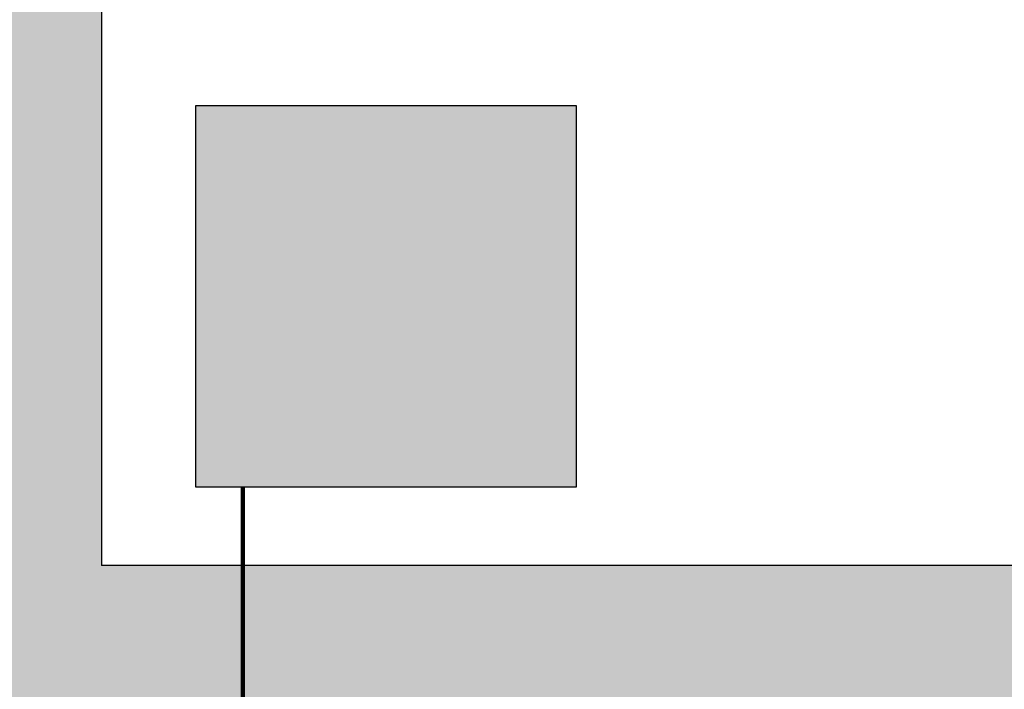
# Model space of a CAD drawing. Header units: metres. Extents: x -10.5 to 26.1, y -9 to 19.2.
# Tile 19 of 22: x 4.5 to 8.1, y 5.3 to 7.7. Entities that reach past the tile are written whole.
import ezdxf

# ---------------------------------------------------------------- set-up
doc = ezdxf.new("R2010")
doc.units = ezdxf.units.M
for name, pattern in [('AUSGEZOGEN', [0]), ('LINIE_2', [0.36, 0.2, -0.16]), ('LINIE_9', [0.0003, 0, -0.0003])]:
    doc.linetypes.add(name, pattern=pattern)
for name, color, linetype, lineweight in [('XR$1$STANDARD', 7, 'Continuous', 25), ('XR$2$STANDARD', 7, 'Continuous', 25), ('XR$3$STANDARD', 7, 'Continuous', 25)]:
    doc.layers.add(name, color=color, linetype=linetype, lineweight=lineweight)

msp = doc.modelspace()

# ---------------------------------------------------------------- hatches: boundary and pattern name
at = {"layer": 'XR$2$STANDARD', "linetype": 'LINIE_2', "lineweight": 25}
for points in [[(4.8165, 5.1986), (4.8165, 5.7086), (4.8165, 12.1586), (5.4865, 12.1586), (5.4865, 12.9286), (4.8165, 12.9286), (4.8165, 13.2286), (3.2515, 13.2286), (3.2515, 11.7286), (4.3065, 11.7286), (4.3065, 5.0736), (4.8165, 5.0736)], [(12.0365, 5.1986), (12.0365, 5.7086), (4.8165, 5.7086), (4.8165, 5.1986)]]:
    msp.add_hatch(color=0, dxfattribs=at).paths.add_polyline_path(points)
at = {"layer": 'XR$3$STANDARD', "linetype": 'AUSGEZOGEN', "lineweight": 25}
h = msp.add_hatch(color=7, dxfattribs=at)
h.paths.add_polyline_path([(6.5612, 7.3978), (5.1612, 7.3978), (5.1612, 5.9978), (6.5612, 5.9978)])
h.paths.add_polyline_path([(6.5012, 6.0578), (5.2212, 6.0578), (5.2212, 7.3378), (6.5012, 7.3378)], flags=16)
h = msp.add_hatch(color=1, dxfattribs=at)
h.paths.add_polyline_path([(5.2212, 7.3378), (5.2212, 6.0578), (6.5012, 6.0578), (6.5012, 7.3378)])
h.paths.add_polyline_path([(6.0658, 6.1485), (5.6568, 6.1485), (5.6566, 6.8606), (5.6578, 6.8751), (5.6588, 6.8824), (5.6615, 6.8967), (5.6633, 6.9038), (5.6664, 6.9143), (5.5884, 6.9594), (5.62, 7.0141), (5.6951, 6.9708), (5.6993, 6.9765), (5.7038, 6.982), (5.7108, 6.99), (5.7183, 6.9976), (5.7288, 7.0072), (5.7371, 7.0139), (5.7487, 7.0221), (5.7577, 7.0277), (5.767, 7.0328), (5.7832, 7.0403), (5.7965, 7.0453), (5.8135, 7.0501), (5.8275, 7.053), (5.8345, 7.054), (5.8415, 7.0548), (5.8415, 7.0707), (5.8265, 7.0708), (5.8176, 7.0709), (5.8104, 7.0711), (5.8042, 7.0713), (5.7986, 7.0716), (5.7935, 7.0719), (5.7888, 7.0723), (5.7844, 7.0727), (5.7804, 7.0731), (5.7766, 7.0736), (5.773, 7.0741), (5.7697, 7.0746), (5.7665, 7.0752), (5.7635, 7.0757), (5.7607, 7.0764), (5.758, 7.077), (5.7554, 7.0777), (5.753, 7.0784), (5.7507, 7.0791), (5.7485, 7.0798), (5.7464, 7.0806), (5.7444, 7.0813), (5.7425, 7.0821), (5.7406, 7.0829), (5.7389, 7.0838), (5.7372, 7.0846), (5.7356, 7.0855), (5.7341, 7.0864), (5.7326, 7.0872), (5.7312, 7.0882), (5.7298, 7.0891), (5.7285, 7.09), (5.7273, 7.091), (5.7261, 7.092), (5.725, 7.0929), (5.7238, 7.094), (5.7228, 7.095), (5.7218, 7.096), (5.7208, 7.0971), (5.7198, 7.0982), (5.7189, 7.0993), (5.718, 7.1004), (5.7172, 7.1016), (5.7164, 7.1028), (5.7156, 7.104), (5.7149, 7.1053), (5.7141, 7.1065), (5.7134, 7.1079), (5.7128, 7.1092), (5.7121, 7.1107), (5.7115, 7.1122), (5.7109, 7.1137), (5.7103, 7.1154), (5.7097, 7.117), (5.7092, 7.1188), (5.7087, 7.1206), (5.7083, 7.1225), (5.7078, 7.1244), (5.7075, 7.1264), (5.7071, 7.1284), (5.7068, 7.1305), (5.7066, 7.1327), (5.7063, 7.1349), (5.7062, 7.1371), (5.7061, 7.1394), (5.706, 7.1417), (5.706, 7.1441), (5.706, 7.1465), (5.7061, 7.1489), (5.7063, 7.1514), (5.7065, 7.1538), (5.7068, 7.1563), (5.7071, 7.1587), (5.7075, 7.1612), (5.7079, 7.1636), (5.7084, 7.1661), (5.7089, 7.1685), (5.7095, 7.1708), (5.7101, 7.1732), (5.7108, 7.1755), (5.7115, 7.1777), (5.7123, 7.1799), (5.7131, 7.1821), (5.7139, 7.1842), (5.7148, 7.1862), (5.7157, 7.1882), (5.7166, 7.1901), (5.7175, 7.192), (5.7185, 7.1938), (5.7195, 7.1955), (5.7205, 7.1972), (5.7216, 7.1989), (5.7227, 7.2006), (5.7239, 7.2022), (5.7251, 7.2039), (5.7264, 7.2054), (5.7277, 7.207), (5.729, 7.2085), (5.7304, 7.21), (5.7318, 7.2115), (5.7333, 7.213), (5.7348, 7.2144), (5.7364, 7.2158), (5.738, 7.2172), (5.7397, 7.2186), (5.7414, 7.2199), (5.7432, 7.2212), (5.745, 7.2225), (5.7469, 7.2238), (5.7489, 7.2251), (5.7509, 7.2263), (5.753, 7.2275), (5.7552, 7.2287), (5.7574, 7.2299), (5.7597, 7.231), (5.7621, 7.2321), (5.7646, 7.2332), (5.7671, 7.2342), (5.7697, 7.2352), (5.7724, 7.2362), (5.7752, 7.2372), (5.7781, 7.2381), (5.781, 7.239), (5.7841, 7.2399), (5.7872, 7.2407), (5.7904, 7.2415), (5.7938, 7.2422), (5.7972, 7.2429), (5.8008, 7.2436), (5.8044, 7.2442), (5.8082, 7.2447), (5.812, 7.2453), (5.816, 7.2457), (5.8201, 7.2461), (5.8243, 7.2465), (5.8286, 7.2468), (5.833, 7.247), (5.8376, 7.2472), (5.8422, 7.2473), (5.847, 7.2473), (5.8519, 7.2473), (5.8569, 7.2472), (5.862, 7.2471), (5.8671, 7.2468), (5.8721, 7.2465), (5.877, 7.2462), (5.8818, 7.2457), (5.8866, 7.2452), (5.8913, 7.2447), (5.896, 7.2441), (5.9005, 7.2434), (5.905, 7.2427), (5.9095, 7.2419), (5.9138, 7.2411), (5.9182, 7.2402), (5.9224, 7.2392), (5.9266, 7.2382), (5.9307, 7.2371), (5.9348, 7.236), (5.9388, 7.2349), (5.9428, 7.2336), (5.9467, 7.2324), (5.9506, 7.231), (5.9544, 7.2297), (5.9582, 7.2282), (5.9619, 7.2268), (5.9656, 7.2252), (5.9692, 7.2236), (5.9728, 7.222), (5.9764, 7.2203), (5.9799, 7.2186), (5.9833, 7.2168), (5.9868, 7.215), (5.9901, 7.2131), (5.9935, 7.2111), (5.9968, 7.2091), (6.0001, 7.2071), (6.0033, 7.205), (6.0065, 7.2028), (6.0097, 7.2006), (6.0129, 7.1983), (6.0161, 7.1959), (6.0193, 7.1934), (6.0225, 7.1908), (6.0257, 7.1882), (6.0289, 7.1855), (6.0321, 7.1826), (6.0353, 7.1797), (6.0385, 7.1768), (6.0417, 7.1737), (6.0449, 7.1705), (6.0481, 7.1673), (6.0513, 7.1639), (6.0544, 7.1605), (6.0576, 7.1569), (6.0607, 7.1533), (6.0639, 7.1496), (6.067, 7.1458), (6.0701, 7.1419), (6.0732, 7.1379), (6.0763, 7.1338), (6.0793, 7.1297), (6.0824, 7.1254), (6.0854, 7.121), (6.0884, 7.1166), (6.0913, 7.1121), (6.0943, 7.1074), (6.0972, 7.1028), (6.1, 7.098), (6.1028, 7.0932), (6.1055, 7.0884), (6.1082, 7.0836), (6.1108, 7.0787), (6.1134, 7.0737), (6.1159, 7.0687), (6.1183, 7.0637), (6.1207, 7.0587), (6.123, 7.0536), (6.1252, 7.0485), (6.1274, 7.0433), (6.1295, 7.0381), (6.1316, 7.0329), (6.1336, 7.0276), (6.1355, 7.0223), (6.1373, 7.017), (6.1391, 7.0116), (6.1409, 7.0062), (6.1425, 7.0008), (6.1442, 6.9954), (6.1457, 6.9899), (6.1472, 6.9844), (6.1486, 6.9789), (6.1499, 6.9734), (6.1511, 6.9678), (6.1523, 6.9622), (6.1535, 6.9566), (6.1545, 6.951), (6.1555, 6.9454), (6.1564, 6.9397), (6.1573, 6.934), (6.1581, 6.9284), (6.1588, 6.9227), (6.1594, 6.9169), (6.16, 6.9111), (6.1605, 6.9053), (6.1609, 6.8994), (6.1613, 6.8935), (6.1616, 6.8875), (6.1618, 6.8814), (6.162, 6.8753), (6.162, 6.8692), (6.1621, 6.863), (6.162, 6.8567), (6.1619, 6.8504), (6.1617, 6.844), (6.1614, 6.8376), (6.161, 6.8311), (6.1606, 6.8246), (6.1601, 6.818), (6.1595, 6.8113), (6.1588, 6.8046), (6.158, 6.7979), (6.1572, 6.7911), (6.1563, 6.7842), (6.1553, 6.7772), (6.1542, 6.7702), (6.153, 6.7632), (6.1517, 6.7561), (6.1504, 6.7489), (6.1489, 6.7417), (6.1474, 6.7344), (6.1458, 6.727), (6.1441, 6.7197), (6.1423, 6.7123), (6.1405, 6.7049), (6.1385, 6.6975), (6.1365, 6.6901), (6.1344, 6.6828), (6.1323, 6.6754), (6.13, 6.6681), (6.1277, 6.6607), (6.1253, 6.6534), (6.1228, 6.6461), (6.1203, 6.6387), (6.1176, 6.6314), (6.1149, 6.6241), (6.1121, 6.6168), (6.1092, 6.6095), (6.1063, 6.6022), (6.1033, 6.595), (6.1002, 6.5877), (6.097, 6.5804), (6.0937, 6.5732), (6.0903, 6.5659), (6.0869, 6.5586), (6.0833, 6.5512), (6.0796, 6.5438), (6.0758, 6.5363), (6.0719, 6.5288), (6.0679, 6.5213), (6.0658, 6.5175)], flags=16)
at = {"layer": 'XR$3$STANDARD', "linetype": 'LINIE_9', "lineweight": 25}
h = msp.add_hatch(color=7, dxfattribs=at)
h.paths.add_polyline_path([(5.8415, 7.0548), (5.838, 7.0544), (5.8345, 7.054), (5.831, 7.0535), (5.8275, 7.053), (5.824, 7.0523), (5.8205, 7.0517), (5.817, 7.0509), (5.8135, 7.0501), (5.8101, 7.0493), (5.8067, 7.0484), (5.8032, 7.0474), (5.7998, 7.0464), (5.7965, 7.0453), (5.7931, 7.0441), (5.7898, 7.0429), (5.7864, 7.0416), (5.7832, 7.0403), (5.7799, 7.0389), (5.7766, 7.0375), (5.7734, 7.036), (5.7702, 7.0344), (5.767, 7.0328), (5.7639, 7.0312), (5.7608, 7.0295), (5.7577, 7.0277), (5.7547, 7.0259), (5.7516, 7.024), (5.7487, 7.0221), (5.7457, 7.0201), (5.7428, 7.0181), (5.7399, 7.016), (5.7371, 7.0139), (5.7343, 7.0117), (5.7315, 7.0095), (5.7288, 7.0072), (5.7261, 7.0049), (5.7234, 7.0025), (5.7208, 7.0001), (5.7183, 6.9976), (5.7157, 6.9951), (5.7133, 6.9926), (5.7108, 6.99), (5.7084, 6.9874), (5.7061, 6.9847), (5.7038, 6.982), (5.7015, 6.9793), (5.6993, 6.9765), (5.6972, 6.9736), (5.6951, 6.9708), (5.62, 7.0141), (5.5884, 6.9594), (5.6664, 6.9143), (5.6653, 6.9108), (5.6643, 6.9073), (5.6633, 6.9038), (5.6624, 6.9003), (5.6615, 6.8967), (5.6607, 6.8932), (5.66, 6.8896), (5.6594, 6.886), (5.6588, 6.8824), (5.6582, 6.8788), (5.6578, 6.8751), (5.6574, 6.8715), (5.657, 6.8679), (5.6568, 6.8642), (5.6566, 6.8606), (5.6564, 6.8569), (5.6564, 6.8533), (5.6563, 6.8496), (5.6564, 6.846), (5.6565, 6.8423), (5.6567, 6.8387), (5.6568, 6.1485), (6.0658, 6.1485), (6.0658, 6.5175), (6.0679, 6.5213), (6.0719, 6.5288), (6.0758, 6.5363), (6.0796, 6.5438), (6.0833, 6.5512), (6.0869, 6.5586), (6.0903, 6.5659), (6.0937, 6.5732), (6.097, 6.5804), (6.1002, 6.5877), (6.1033, 6.595), (6.1063, 6.6022), (6.1092, 6.6095), (6.1121, 6.6168), (6.1149, 6.6241), (6.1176, 6.6314), (6.1203, 6.6387), (6.1228, 6.6461), (6.1253, 6.6534), (6.1277, 6.6607), (6.13, 6.6681), (6.1323, 6.6754), (6.1344, 6.6828), (6.1365, 6.6901), (6.1385, 6.6975), (6.1405, 6.7049), (6.1423, 6.7123), (6.1441, 6.7197), (6.1458, 6.727), (6.1474, 6.7344), (6.1489, 6.7417), (6.1504, 6.7489), (6.1517, 6.7561), (6.153, 6.7632), (6.1542, 6.7702), (6.1553, 6.7772), (6.1563, 6.7842), (6.1572, 6.7911), (6.158, 6.7979), (6.1588, 6.8046), (6.1595, 6.8113), (6.1601, 6.818), (6.1606, 6.8246), (6.161, 6.8311), (6.1614, 6.8376), (6.1617, 6.844), (6.1619, 6.8504), (6.162, 6.8567), (6.1621, 6.863), (6.162, 6.8692), (6.162, 6.8753), (6.1618, 6.8814), (6.1616, 6.8875), (6.1613, 6.8935), (6.1609, 6.8994), (6.1605, 6.9053), (6.16, 6.9111), (6.1594, 6.9169), (6.1588, 6.9227), (6.1581, 6.9284), (6.1573, 6.934), (6.1564, 6.9397), (6.1555, 6.9454), (6.1545, 6.951), (6.1535, 6.9566), (6.1523, 6.9622), (6.1511, 6.9678), (6.1499, 6.9734), (6.1486, 6.9789), (6.1472, 6.9844), (6.1457, 6.9899), (6.1442, 6.9954), (6.1425, 7.0008), (6.1409, 7.0062), (6.1391, 7.0116), (6.1373, 7.017), (6.1355, 7.0223), (6.1336, 7.0276), (6.1316, 7.0329), (6.1295, 7.0381), (6.1274, 7.0433), (6.1252, 7.0485), (6.123, 7.0536), (6.1207, 7.0587), (6.1183, 7.0637), (6.1159, 7.0687), (6.1134, 7.0737), (6.1108, 7.0787), (6.1082, 7.0836), (6.1055, 7.0884), (6.1028, 7.0932), (6.1, 7.098), (6.0972, 7.1028), (6.0943, 7.1074), (6.0913, 7.1121), (6.0884, 7.1166), (6.0854, 7.121), (6.0824, 7.1254), (6.0793, 7.1297), (6.0763, 7.1338), (6.0732, 7.1379), (6.0701, 7.1419), (6.067, 7.1458), (6.0639, 7.1496), (6.0607, 7.1533), (6.0576, 7.1569), (6.0544, 7.1605), (6.0513, 7.1639), (6.0481, 7.1673), (6.0449, 7.1705), (6.0417, 7.1737), (6.0385, 7.1768), (6.0353, 7.1797), (6.0321, 7.1826), (6.0289, 7.1855), (6.0257, 7.1882), (6.0225, 7.1908), (6.0193, 7.1934), (6.0161, 7.1959), (6.0129, 7.1983), (6.0097, 7.2006), (6.0065, 7.2028), (6.0033, 7.205), (6.0001, 7.2071), (5.9968, 7.2091), (5.9935, 7.2111), (5.9901, 7.2131), (5.9868, 7.215), (5.9833, 7.2168), (5.9799, 7.2186), (5.9764, 7.2203), (5.9728, 7.222), (5.9692, 7.2236), (5.9656, 7.2252), (5.9619, 7.2268), (5.9582, 7.2282), (5.9544, 7.2297), (5.9506, 7.231), (5.9467, 7.2324), (5.9428, 7.2336), (5.9388, 7.2349), (5.9348, 7.236), (5.9307, 7.2371), (5.9266, 7.2382), (5.9224, 7.2392), (5.9182, 7.2402), (5.9138, 7.2411), (5.9095, 7.2419), (5.905, 7.2427), (5.9005, 7.2434), (5.896, 7.2441), (5.8913, 7.2447), (5.8866, 7.2452), (5.8818, 7.2457), (5.877, 7.2462), (5.8721, 7.2465), (5.8671, 7.2468), (5.862, 7.2471), (5.8569, 7.2472), (5.8519, 7.2473), (5.847, 7.2473), (5.8422, 7.2473), (5.8376, 7.2472), (5.833, 7.247), (5.8286, 7.2468), (5.8243, 7.2465), (5.8201, 7.2461), (5.816, 7.2457), (5.812, 7.2453), (5.8082, 7.2447), (5.8044, 7.2442), (5.8008, 7.2436), (5.7972, 7.2429), (5.7938, 7.2422), (5.7904, 7.2415), (5.7872, 7.2407), (5.7841, 7.2399), (5.781, 7.239), (5.7781, 7.2381), (5.7752, 7.2372), (5.7724, 7.2362), (5.7697, 7.2352), (5.7671, 7.2342), (5.7646, 7.2332), (5.7621, 7.2321), (5.7597, 7.231), (5.7574, 7.2299), (5.7552, 7.2287), (5.753, 7.2275), (5.7509, 7.2263), (5.7489, 7.2251), (5.7469, 7.2238), (5.745, 7.2225), (5.7432, 7.2212), (5.7414, 7.2199), (5.7397, 7.2186), (5.738, 7.2172), (5.7364, 7.2158), (5.7348, 7.2144), (5.7333, 7.213), (5.7318, 7.2115), (5.7304, 7.21), (5.729, 7.2085), (5.7277, 7.207), (5.7264, 7.2054), (5.7251, 7.2039), (5.7239, 7.2022), (5.7227, 7.2006), (5.7216, 7.1989), (5.7205, 7.1972), (5.7195, 7.1955), (5.7185, 7.1938), (5.7175, 7.192), (5.7166, 7.1901), (5.7157, 7.1882), (5.7148, 7.1862), (5.7139, 7.1842), (5.7131, 7.1821), (5.7123, 7.1799), (5.7115, 7.1777), (5.7108, 7.1755), (5.7101, 7.1732), (5.7095, 7.1708), (5.7089, 7.1685), (5.7084, 7.1661), (5.7079, 7.1636), (5.7075, 7.1612), (5.7071, 7.1587), (5.7068, 7.1563), (5.7065, 7.1538), (5.7063, 7.1514), (5.7061, 7.1489), (5.706, 7.1465), (5.706, 7.1441), (5.706, 7.1417), (5.7061, 7.1394), (5.7062, 7.1371), (5.7063, 7.1349), (5.7066, 7.1327), (5.7068, 7.1305), (5.7071, 7.1284), (5.7075, 7.1264), (5.7078, 7.1244), (5.7083, 7.1225), (5.7087, 7.1206), (5.7092, 7.1188), (5.7097, 7.117), (5.7103, 7.1154), (5.7109, 7.1137), (5.7115, 7.1122), (5.7121, 7.1107), (5.7128, 7.1092), (5.7134, 7.1079), (5.7141, 7.1065), (5.7149, 7.1053), (5.7156, 7.104), (5.7164, 7.1028), (5.7172, 7.1016), (5.718, 7.1004), (5.7189, 7.0993), (5.7198, 7.0982), (5.7208, 7.0971), (5.7218, 7.096), (5.7228, 7.095), (5.7238, 7.094), (5.725, 7.0929), (5.7261, 7.092), (5.7273, 7.091), (5.7285, 7.09), (5.7298, 7.0891), (5.7312, 7.0882), (5.7326, 7.0872), (5.7341, 7.0864), (5.7356, 7.0855), (5.7372, 7.0846), (5.7389, 7.0838), (5.7406, 7.0829), (5.7425, 7.0821), (5.7444, 7.0813), (5.7464, 7.0806), (5.7485, 7.0798), (5.7507, 7.0791), (5.753, 7.0784), (5.7554, 7.0777), (5.758, 7.077), (5.7607, 7.0764), (5.7635, 7.0757), (5.7665, 7.0752), (5.7697, 7.0746), (5.773, 7.0741), (5.7766, 7.0736), (5.7804, 7.0731), (5.7844, 7.0727), (5.7888, 7.0723), (5.7935, 7.0719), (5.7986, 7.0716), (5.8042, 7.0713), (5.8104, 7.0711), (5.8176, 7.0709), (5.8265, 7.0708), (5.8415, 7.0707)])
h.paths.add_polyline_path([(6.0205, 6.2534), (5.7026, 6.2534), (5.7026, 6.2776), (6.0205, 6.2776)], flags=16)
h.paths.add_polyline_path([(6.0187, 6.4981), (6.0168, 6.495), (6.0149, 6.4919), (6.013, 6.4887), (6.011, 6.4856), (6.0091, 6.4824), (6.0071, 6.4792), (6.0051, 6.4761), (6.0031, 6.4729), (6.0011, 6.4697), (5.9991, 6.4666), (5.997, 6.4634), (5.9949, 6.4602), (5.9928, 6.457), (5.9907, 6.4539), (5.9886, 6.4507), (5.9865, 6.4475), (5.9843, 6.4443), (5.9821, 6.4411), (5.9798, 6.4378), (5.9775, 6.4345), (5.9752, 6.4311), (5.9728, 6.4276), (5.9703, 6.4242), (5.9678, 6.4206), (5.9652, 6.417), (5.9625, 6.4133), (5.9598, 6.4095), (5.9569, 6.4056), (5.954, 6.4016), (5.9509, 6.3975), (5.9478, 6.3932), (5.9444, 6.3887), (5.9409, 6.3841), (5.9372, 6.3791), (5.9333, 6.3739), (5.9289, 6.3682), (5.9241, 6.3618), (5.9184, 6.3544), (5.9105, 6.344), (5.9094, 6.3426), (5.9318, 6.3203), (5.9403, 6.3313), (5.9455, 6.3381), (5.9499, 6.3438), (5.9537, 6.3488), (5.9573, 6.3534), (5.9606, 6.3578), (5.9637, 6.3619), (5.9666, 6.3658), (5.9694, 6.3695), (5.9721, 6.3731), (5.9747, 6.3767), (5.9773, 6.3801), (5.9797, 6.3834), (5.9821, 6.3866), (5.9844, 6.3898), (5.9867, 6.393), (5.9889, 6.3961), (5.9912, 6.3993), (5.9934, 6.4024), (5.9956, 6.4055), (5.9978, 6.4086), (6, 6.4117), (6.0021, 6.4148), (6.0043, 6.4179), (6.0064, 6.421), (6.0085, 6.4241), (6.0105, 6.4271), (6.0126, 6.4301), (6.0146, 6.4332), (6.0166, 6.4362), (6.0186, 6.4392), (6.0205, 6.4421), (6.0205, 6.3092), (5.7026, 6.3092), (5.7026, 6.8664), (5.7029, 6.8691), (5.7033, 6.8719), (5.7037, 6.8747), (5.7041, 6.8774), (5.7046, 6.8802), (5.7051, 6.8829), (5.7057, 6.8856), (5.7064, 6.8883), (5.707, 6.891), (5.7078, 6.8937), (5.7085, 6.8964), (5.7094, 6.8991), (5.7102, 6.9017), (5.7111, 6.9044), (5.7121, 6.907), (5.7131, 6.9096), (5.7141, 6.9122), (5.7152, 6.9147), (5.7164, 6.9173), (5.7176, 6.9198), (5.7188, 6.9223), (5.7201, 6.9248), (5.7214, 6.9272), (5.7227, 6.9297), (5.7241, 6.9321), (5.7256, 6.9345), (5.7271, 6.9368), (5.7286, 6.9392), (5.7301, 6.9415), (5.7318, 6.9437), (5.7334, 6.946), (5.7351, 6.9482), (5.7368, 6.9504), (5.7386, 6.9526), (5.7404, 6.9547), (5.7422, 6.9568), (5.7441, 6.9589), (5.746, 6.9609), (5.7479, 6.9629), (5.7499, 6.9649), (5.7519, 6.9668), (5.7539, 6.9687), (5.756, 6.9705), (5.7581, 6.9724), (5.7603, 6.9742), (5.7624, 6.9759), (5.7646, 6.9776), (5.7669, 6.9793), (5.7691, 6.9809), (5.7714, 6.9825), (5.7737, 6.9841), (5.7761, 6.9856), (5.7785, 6.987), (5.7809, 6.9885), (5.7833, 6.9898), (5.7857, 6.9912), (5.7882, 6.9925), (5.7907, 6.9937), (5.7932, 6.995), (5.7957, 6.9961), (5.7983, 6.9972), (5.8008, 6.9983), (5.8034, 6.9994), (5.806, 7.0003), (5.8086, 7.0013), (5.8113, 7.0022), (5.8139, 7.003), (5.8166, 7.0038), (5.8193, 7.0046), (5.822, 7.0053), (5.8247, 7.006), (5.8274, 7.0066), (5.8301, 7.0072), (5.8329, 7.0077), (5.8356, 7.0081), (5.8384, 7.0086), (5.8411, 7.0089), (5.8439, 7.0093), (5.8467, 7.0095), (5.8495, 7.0098), (5.8522, 7.01), (5.855, 7.0101), (5.8578, 7.0102), (5.8606, 7.0102), (5.8634, 7.0102), (5.8662, 7.0101), (5.869, 7.01), (5.8717, 7.0099), (5.8745, 7.0097), (5.8773, 7.0094), (5.8801, 7.0091), (5.8828, 7.0087), (5.8856, 7.0083), (5.8883, 7.0079), (5.8911, 7.0074), (5.8938, 7.0068), (5.8965, 7.0062), (5.8993, 7.0056), (5.902, 7.0049), (5.9046, 7.0042), (5.9073, 7.0034), (5.91, 7.0026), (5.9126, 7.0017), (5.9153, 7.0008), (5.9179, 6.9998), (5.9205, 6.9988), (5.923, 6.9977), (5.9256, 6.9966), (5.9281, 6.9955), (5.9307, 6.9943), (5.9332, 6.993), (5.9356, 6.9918), (5.9381, 6.9904), (5.9405, 6.9891), (5.9429, 6.9877), (5.9453, 6.9862), (5.9477, 6.9847), (5.95, 6.9832), (5.9523, 6.9816), (5.9546, 6.98), (5.9568, 6.9783), (5.959, 6.9767), (5.9612, 6.9749), (5.9634, 6.9732), (5.9655, 6.9713), (5.9676, 6.9695), (5.9696, 6.9676), (5.9717, 6.9657), (5.9737, 6.9638), (5.9756, 6.9618), (5.9775, 6.9598), (5.9794, 6.9577), (5.9813, 6.9556), (5.9831, 6.9535), (5.9849, 6.9514), (5.9866, 6.9492), (5.9883, 6.947), (5.99, 6.9447), (5.9916, 6.9425), (5.9932, 6.9402), (5.9947, 6.9378), (5.9962, 6.9355), (5.9977, 6.9331), (5.9991, 6.9307), (6.0005, 6.9283), (6.0018, 6.9259), (6.0031, 6.9234), (6.0043, 6.9209), (6.0055, 6.9184), (6.0067, 6.9158), (6.0078, 6.9133), (6.0089, 6.9107), (6.0099, 6.9081), (6.0109, 6.9055), (6.0118, 6.9029), (6.0127, 6.9002), (6.0135, 6.8976), (6.0143, 6.8949), (6.0151, 6.8922), (6.0158, 6.8895), (6.0164, 6.8868), (6.017, 6.8841), (6.0176, 6.8814), (6.0181, 6.8786), (6.0186, 6.8759), (6.019, 6.8731), (6.0193, 6.8704), (6.0197, 6.8676), (6.0199, 6.8648), (6.0201, 6.862), (6.0203, 6.8592), (6.0204, 6.8565), (6.0205, 6.8537), (6.0205, 6.8509), (6.0205, 6.5013)], flags=16)
h.paths.add_polyline_path([(5.8415, 7.1207), (5.8415, 7.102), (5.8292, 7.102), (5.8217, 7.1021), (5.8155, 7.1022), (5.8101, 7.1024), (5.8052, 7.1026), (5.8006, 7.1028), (5.7962, 7.1031), (5.7922, 7.1034), (5.7883, 7.1038), (5.7845, 7.1042), (5.7809, 7.1046), (5.7777, 7.1051), (5.7749, 7.1055), (5.7723, 7.106), (5.7699, 7.1064), (5.7677, 7.1069), (5.7657, 7.1074), (5.7637, 7.1079), (5.7619, 7.1084), (5.7601, 7.109), (5.7584, 7.1096), (5.7568, 7.1101), (5.7554, 7.1107), (5.7542, 7.1112), (5.753, 7.1117), (5.752, 7.1123), (5.751, 7.1128), (5.7501, 7.1133), (5.7492, 7.1138), (5.7484, 7.1144), (5.7476, 7.1149), (5.7469, 7.1155), (5.7463, 7.116), (5.7457, 7.1165), (5.7452, 7.117), (5.7447, 7.1175), (5.7442, 7.1179), (5.7438, 7.1184), (5.7434, 7.1189), (5.743, 7.1194), (5.7426, 7.12), (5.7423, 7.1205), (5.7419, 7.1212), (5.7415, 7.1218), (5.7412, 7.1226), (5.7408, 7.1234), (5.7404, 7.1242), (5.7401, 7.1252), (5.7397, 7.1261), (5.7394, 7.1271), (5.7391, 7.1282), (5.7388, 7.1293), (5.7386, 7.1306), (5.7383, 7.1318), (5.7381, 7.1332), (5.7379, 7.1348), (5.7377, 7.1364), (5.7376, 7.1381), (5.7374, 7.1398), (5.7374, 7.1415), (5.7374, 7.1432), (5.7374, 7.145), (5.7374, 7.1468), (5.7376, 7.1486), (5.7377, 7.1505), (5.7379, 7.1524), (5.7381, 7.1543), (5.7384, 7.1561), (5.7387, 7.158), (5.7391, 7.1598), (5.7395, 7.1615), (5.7399, 7.1633), (5.7404, 7.165), (5.7409, 7.1667), (5.7415, 7.1684), (5.742, 7.17), (5.7426, 7.1716), (5.7432, 7.1731), (5.7439, 7.1745), (5.7445, 7.1759), (5.7452, 7.1772), (5.7459, 7.1785), (5.7466, 7.1797), (5.7473, 7.1809), (5.748, 7.182), (5.7488, 7.1831), (5.7495, 7.1842), (5.7504, 7.1852), (5.7512, 7.1863), (5.7522, 7.1874), (5.7531, 7.1884), (5.7541, 7.1895), (5.7551, 7.1905), (5.7562, 7.1915), (5.7573, 7.1925), (5.7584, 7.1934), (5.7596, 7.1944), (5.7609, 7.1953), (5.7622, 7.1963), (5.7636, 7.1972), (5.765, 7.1982), (5.7665, 7.1991), (5.7681, 7.2), (5.7697, 7.2009), (5.7714, 7.2018), (5.7732, 7.2027), (5.775, 7.2035), (5.7769, 7.2043), (5.7789, 7.2052), (5.7809, 7.206), (5.7831, 7.2067), (5.7853, 7.2075), (5.7876, 7.2083), (5.7901, 7.209), (5.7926, 7.2097), (5.7952, 7.2104), (5.7979, 7.211), (5.8007, 7.2116), (5.8036, 7.2122), (5.8065, 7.2127), (5.8096, 7.2132), (5.8128, 7.2137), (5.8161, 7.2142), (5.8195, 7.2146), (5.8231, 7.2149), (5.8268, 7.2152), (5.8306, 7.2155), (5.8344, 7.2157), (5.8383, 7.2159), (5.8422, 7.216), (5.8463, 7.216), (5.8504, 7.216), (5.8546, 7.2159), (5.859, 7.2158), (5.8634, 7.2156), (5.8679, 7.2154), (5.8723, 7.2151), (5.8767, 7.2147), (5.881, 7.2143), (5.8851, 7.2138), (5.8892, 7.2133), (5.8933, 7.2128), (5.8972, 7.2122), (5.9011, 7.2115), (5.9049, 7.2108), (5.9087, 7.2101), (5.9123, 7.2093), (5.916, 7.2085), (5.9196, 7.2076), (5.9231, 7.2067), (5.9266, 7.2057), (5.9301, 7.2047), (5.9335, 7.2037), (5.9369, 7.2026), (5.9402, 7.2015), (5.9434, 7.2003), (5.9467, 7.1991), (5.9498, 7.1978), (5.953, 7.1965), (5.9561, 7.1952), (5.9592, 7.1938), (5.9622, 7.1923), (5.9652, 7.1909), (5.9681, 7.1894), (5.971, 7.1878), (5.9739, 7.1862), (5.9767, 7.1846), (5.9795, 7.183), (5.9822, 7.1812), (5.985, 7.1795), (5.9878, 7.1776), (5.9905, 7.1757), (5.9933, 7.1737), (5.9961, 7.1717), (5.9988, 7.1696), (6.0016, 7.1674), (6.0043, 7.1652), (6.0071, 7.1629), (6.0098, 7.1605), (6.0126, 7.1581), (6.0153, 7.1556), (6.018, 7.153), (6.0208, 7.1503), (6.0235, 7.1475), (6.0263, 7.1447), (6.029, 7.1418), (6.0318, 7.1388), (6.0345, 7.1357), (6.0373, 7.1325), (6.04, 7.1292), (6.0428, 7.1259), (6.0455, 7.1225), (6.0482, 7.119), (6.0509, 7.1154), (6.0536, 7.1118), (6.0562, 7.108), (6.0589, 7.1042), (6.0615, 7.1003), (6.0642, 7.0964), (6.0668, 7.0923), (6.0693, 7.0882), (6.0719, 7.084), (6.0743, 7.0798), (6.0768, 7.0756), (6.0792, 7.0713), (6.0815, 7.067), (6.0838, 7.0627), (6.086, 7.0583), (6.0882, 7.0539), (6.0903, 7.0495), (6.0924, 7.045), (6.0944, 7.0405), (6.0964, 7.036), (6.0983, 7.0315), (6.1002, 7.0269), (6.102, 7.0223), (6.1038, 7.0176), (6.1055, 7.0129), (6.1072, 7.0082), (6.1088, 7.0035), (6.1104, 6.9987), (6.1119, 6.994), (6.1133, 6.9892), (6.1147, 6.9843), (6.116, 6.9795), (6.1173, 6.9746), (6.1185, 6.9698), (6.1197, 6.9649), (6.1208, 6.96), (6.1218, 6.955), (6.1228, 6.9501), (6.1237, 6.9452), (6.1246, 6.9402), (6.1254, 6.9352), (6.1261, 6.9302), (6.1268, 6.9252), (6.1275, 6.9201), (6.1281, 6.915), (6.1286, 6.9098), (6.1291, 6.9046), (6.1295, 6.8994), (6.1298, 6.8941), (6.1301, 6.8889), (6.1304, 6.8835), (6.1305, 6.8782), (6.1306, 6.8728), (6.1307, 6.8673), (6.1307, 6.8618), (6.1306, 6.8562), (6.1305, 6.8506), (6.1303, 6.845), (6.1301, 6.8393), (6.1297, 6.8335), (6.1294, 6.8277), (6.1289, 6.8218), (6.1284, 6.8158), (6.1278, 6.8099), (6.1271, 6.8038), (6.1264, 6.7978), (6.1256, 6.7917), (6.1248, 6.7855), (6.1239, 6.7793), (6.1229, 6.773), (6.1218, 6.7667), (6.1206, 6.7604), (6.1194, 6.7539), (6.1181, 6.7475), (6.1168, 6.7409), (6.1153, 6.7344), (6.1138, 6.7278), (6.1122, 6.7212), (6.1106, 6.7146), (6.1088, 6.7079), (6.107, 6.7012), (6.1052, 6.6945), (6.1032, 6.6878), (6.1012, 6.6811), (6.0991, 6.6744), (6.097, 6.6678), (6.0948, 6.6612), (6.0926, 6.6547), (6.0904, 6.6482), (6.088, 6.6418), (6.0857, 6.6354), (6.0832, 6.629), (6.0807, 6.6226), (6.0781, 6.6162), (6.0755, 6.6097), (6.0727, 6.6033), (6.0698, 6.5966), (6.0668, 6.5898), (6.0658, 6.5877), (6.0656, 6.8653), (6.0653, 6.8689), (6.065, 6.8724), (6.0645, 6.876), (6.0641, 6.8795), (6.0635, 6.8831), (6.0629, 6.8866), (6.0623, 6.8901), (6.0616, 6.8937), (6.0608, 6.8972), (6.06, 6.9006), (6.0591, 6.9041), (6.0581, 6.9076), (6.0571, 6.911), (6.056, 6.9144), (6.0548, 6.9178), (6.0536, 6.9212), (6.0524, 6.9246), (6.0511, 6.9279), (6.0497, 6.9312), (6.0483, 6.9345), (6.0468, 6.9377), (6.0452, 6.941), (6.0436, 6.9442), (6.042, 6.9474), (6.0402, 6.9505), (6.0385, 6.9536), (6.0366, 6.9567), (6.0348, 6.9598), (6.0328, 6.9628), (6.0309, 6.9658), (6.0288, 6.9687), (6.0267, 6.9716), (6.0246, 6.9745), (6.0224, 6.9773), (6.0202, 6.9801), (6.0179, 6.9829), (6.0155, 6.9856), (6.0132, 6.9883), (6.0107, 6.9909), (6.0083, 6.9935), (6.0057, 6.9961), (6.0032, 6.9986), (6.0006, 7.0011), (5.9979, 7.0035), (5.9952, 7.0058), (5.9925, 7.0082), (5.9897, 7.0104), (5.9869, 7.0127), (5.9841, 7.0148), (5.9812, 7.017), (5.9783, 7.019), (5.9753, 7.0211), (5.9723, 7.023), (5.9693, 7.0249), (5.9662, 7.0268), (5.9631, 7.0286), (5.96, 7.0304), (5.9568, 7.0321), (5.9537, 7.0337), (5.9505, 7.0353), (5.9472, 7.0368), (5.9439, 7.0383), (5.9407, 7.0397), (5.9373, 7.0411), (5.934, 7.0424), (5.9306, 7.0436), (5.9273, 7.0448), (5.9238, 7.046), (5.9204, 7.047), (5.917, 7.048), (5.9135, 7.049), (5.9101, 7.0499), (5.9066, 7.0507), (5.9031, 7.0514), (5.8995, 7.0521), (5.896, 7.0528), (5.8925, 7.0534), (5.8889, 7.0539), (5.8854, 7.0543), (5.8854, 7.118), (5.9422, 7.118), (5.9422, 7.1629), (5.789, 7.1629), (5.789, 7.1207)], flags=16)
for color, points in [(1, [(5.8415, 7.102), (5.8415, 7.1207), (5.789, 7.1207), (5.789, 7.1629), (5.9422, 7.1629), (5.9422, 7.118), (5.8854, 7.118), (5.8854, 7.0543), (5.8889, 7.0539), (5.8925, 7.0534), (5.896, 7.0528), (5.8995, 7.0521), (5.9031, 7.0514), (5.9066, 7.0507), (5.9101, 7.0499), (5.9135, 7.049), (5.917, 7.048), (5.9204, 7.047), (5.9238, 7.046), (5.9273, 7.0448), (5.9306, 7.0436), (5.934, 7.0424), (5.9373, 7.0411), (5.9407, 7.0397), (5.9439, 7.0383), (5.9472, 7.0368), (5.9505, 7.0353), (5.9537, 7.0337), (5.9568, 7.0321), (5.96, 7.0304), (5.9631, 7.0286), (5.9662, 7.0268), (5.9693, 7.0249), (5.9723, 7.023), (5.9753, 7.0211), (5.9783, 7.019), (5.9812, 7.017), (5.9841, 7.0148), (5.9869, 7.0127), (5.9897, 7.0104), (5.9925, 7.0082), (5.9952, 7.0058), (5.9979, 7.0035), (6.0006, 7.0011), (6.0032, 6.9986), (6.0057, 6.9961), (6.0083, 6.9935), (6.0107, 6.9909), (6.0132, 6.9883), (6.0155, 6.9856), (6.0179, 6.9829), (6.0202, 6.9801), (6.0224, 6.9773), (6.0246, 6.9745), (6.0267, 6.9716), (6.0288, 6.9687), (6.0309, 6.9658), (6.0328, 6.9628), (6.0348, 6.9598), (6.0366, 6.9567), (6.0385, 6.9536), (6.0402, 6.9505), (6.042, 6.9474), (6.0436, 6.9442), (6.0452, 6.941), (6.0468, 6.9377), (6.0483, 6.9345), (6.0497, 6.9312), (6.0511, 6.9279), (6.0524, 6.9246), (6.0536, 6.9212), (6.0548, 6.9178), (6.056, 6.9144), (6.0571, 6.911), (6.0581, 6.9076), (6.0591, 6.9041), (6.06, 6.9006), (6.0608, 6.8972), (6.0616, 6.8937), (6.0623, 6.8901), (6.0629, 6.8866), (6.0635, 6.8831), (6.0641, 6.8795), (6.0645, 6.876), (6.065, 6.8724), (6.0653, 6.8689), (6.0656, 6.8653), (6.0658, 6.8617), (6.0658, 6.5877), (6.0668, 6.5898), (6.0698, 6.5966), (6.0727, 6.6033), (6.0755, 6.6097), (6.0781, 6.6162), (6.0807, 6.6226), (6.0832, 6.629), (6.0857, 6.6354), (6.088, 6.6418), (6.0904, 6.6482), (6.0926, 6.6547), (6.0948, 6.6612), (6.097, 6.6678), (6.0991, 6.6744), (6.1012, 6.6811), (6.1032, 6.6878), (6.1052, 6.6945), (6.107, 6.7012), (6.1088, 6.7079), (6.1106, 6.7146), (6.1122, 6.7212), (6.1138, 6.7278), (6.1153, 6.7344), (6.1168, 6.7409), (6.1181, 6.7475), (6.1194, 6.7539), (6.1206, 6.7604), (6.1218, 6.7667), (6.1229, 6.773), (6.1239, 6.7793), (6.1248, 6.7855), (6.1256, 6.7917), (6.1264, 6.7978), (6.1271, 6.8038), (6.1278, 6.8099), (6.1284, 6.8158), (6.1289, 6.8218), (6.1294, 6.8277), (6.1297, 6.8335), (6.1301, 6.8393), (6.1303, 6.845), (6.1305, 6.8506), (6.1306, 6.8562), (6.1307, 6.8618), (6.1307, 6.8673), (6.1306, 6.8728), (6.1305, 6.8782), (6.1304, 6.8835), (6.1301, 6.8889), (6.1298, 6.8941), (6.1295, 6.8994), (6.1291, 6.9046), (6.1286, 6.9098), (6.1281, 6.915), (6.1275, 6.9201), (6.1268, 6.9252), (6.1261, 6.9302), (6.1254, 6.9352), (6.1246, 6.9402), (6.1237, 6.9452), (6.1228, 6.9501), (6.1218, 6.955), (6.1208, 6.96), (6.1197, 6.9649), (6.1185, 6.9698), (6.1173, 6.9746), (6.116, 6.9795), (6.1147, 6.9843), (6.1133, 6.9892), (6.1119, 6.994), (6.1104, 6.9987), (6.1088, 7.0035), (6.1072, 7.0082), (6.1055, 7.0129), (6.1038, 7.0176), (6.102, 7.0223), (6.1002, 7.0269), (6.0983, 7.0315), (6.0964, 7.036), (6.0944, 7.0405), (6.0924, 7.045), (6.0903, 7.0495), (6.0882, 7.0539), (6.086, 7.0583), (6.0838, 7.0627), (6.0815, 7.067), (6.0792, 7.0713), (6.0768, 7.0756), (6.0743, 7.0798), (6.0719, 7.084), (6.0693, 7.0882), (6.0668, 7.0923), (6.0642, 7.0964), (6.0615, 7.1003), (6.0589, 7.1042), (6.0562, 7.108), (6.0536, 7.1118), (6.0509, 7.1154), (6.0482, 7.119), (6.0455, 7.1225), (6.0428, 7.1259), (6.04, 7.1292), (6.0373, 7.1325), (6.0345, 7.1357), (6.0318, 7.1388), (6.029, 7.1418), (6.0263, 7.1447), (6.0235, 7.1475), (6.0208, 7.1503), (6.018, 7.153), (6.0153, 7.1556), (6.0126, 7.1581), (6.0098, 7.1605), (6.0071, 7.1629), (6.0043, 7.1652), (6.0016, 7.1674), (5.9988, 7.1696), (5.9961, 7.1717), (5.9933, 7.1737), (5.9905, 7.1757), (5.9878, 7.1776), (5.985, 7.1795), (5.9822, 7.1812), (5.9795, 7.183), (5.9767, 7.1846), (5.9739, 7.1862), (5.971, 7.1878), (5.9681, 7.1894), (5.9652, 7.1909), (5.9622, 7.1923), (5.9592, 7.1938), (5.9561, 7.1952), (5.953, 7.1965), (5.9498, 7.1978), (5.9467, 7.1991), (5.9434, 7.2003), (5.9402, 7.2015), (5.9369, 7.2026), (5.9335, 7.2037), (5.9301, 7.2047), (5.9266, 7.2057), (5.9231, 7.2067), (5.9196, 7.2076), (5.916, 7.2085), (5.9123, 7.2093), (5.9087, 7.2101), (5.9049, 7.2108), (5.9011, 7.2115), (5.8972, 7.2122), (5.8933, 7.2128), (5.8892, 7.2133), (5.8851, 7.2138), (5.881, 7.2143), (5.8767, 7.2147), (5.8723, 7.2151), (5.8679, 7.2154), (5.8634, 7.2156), (5.859, 7.2158), (5.8546, 7.2159), (5.8504, 7.216), (5.8463, 7.216), (5.8422, 7.216), (5.8383, 7.2159), (5.8344, 7.2157), (5.8306, 7.2155), (5.8268, 7.2152), (5.8231, 7.2149), (5.8195, 7.2146), (5.8161, 7.2142), (5.8128, 7.2137), (5.8096, 7.2132), (5.8065, 7.2127), (5.8036, 7.2122), (5.8007, 7.2116), (5.7979, 7.211), (5.7952, 7.2104), (5.7926, 7.2097), (5.7901, 7.209), (5.7876, 7.2083), (5.7853, 7.2075), (5.7831, 7.2067), (5.7809, 7.206), (5.7789, 7.2052), (5.7769, 7.2043), (5.775, 7.2035), (5.7732, 7.2027), (5.7714, 7.2018), (5.7697, 7.2009), (5.7681, 7.2), (5.7665, 7.1991), (5.765, 7.1982), (5.7636, 7.1972), (5.7622, 7.1963), (5.7609, 7.1953), (5.7596, 7.1944), (5.7584, 7.1934), (5.7573, 7.1925), (5.7562, 7.1915), (5.7551, 7.1905), (5.7541, 7.1895), (5.7531, 7.1884), (5.7522, 7.1874), (5.7512, 7.1863), (5.7504, 7.1852), (5.7495, 7.1842), (5.7488, 7.1831), (5.748, 7.182), (5.7473, 7.1809), (5.7466, 7.1797), (5.7459, 7.1785), (5.7452, 7.1772), (5.7445, 7.1759), (5.7439, 7.1745), (5.7432, 7.1731), (5.7426, 7.1716), (5.742, 7.17), (5.7415, 7.1684), (5.7409, 7.1667), (5.7404, 7.165), (5.7399, 7.1633), (5.7395, 7.1615), (5.7391, 7.1598), (5.7387, 7.158), (5.7384, 7.1561), (5.7381, 7.1543), (5.7379, 7.1524), (5.7377, 7.1505), (5.7376, 7.1486), (5.7374, 7.1468), (5.7374, 7.145), (5.7374, 7.1432), (5.7374, 7.1415), (5.7374, 7.1398), (5.7376, 7.1381), (5.7377, 7.1364), (5.7379, 7.1348), (5.7381, 7.1332), (5.7383, 7.1318), (5.7386, 7.1306), (5.7388, 7.1293), (5.7391, 7.1282), (5.7394, 7.1271), (5.7397, 7.1261), (5.7401, 7.1252), (5.7404, 7.1242), (5.7408, 7.1234), (5.7412, 7.1226), (5.7415, 7.1218), (5.7419, 7.1212), (5.7423, 7.1205), (5.7426, 7.12), (5.743, 7.1194), (5.7434, 7.1189), (5.7438, 7.1184), (5.7442, 7.1179), (5.7447, 7.1175), (5.7452, 7.117), (5.7457, 7.1165), (5.7463, 7.116), (5.7469, 7.1155), (5.7476, 7.1149), (5.7484, 7.1144), (5.7492, 7.1138), (5.7501, 7.1133), (5.751, 7.1128), (5.752, 7.1123), (5.753, 7.1117), (5.7542, 7.1112), (5.7554, 7.1107), (5.7568, 7.1101), (5.7584, 7.1096), (5.7601, 7.109), (5.7619, 7.1084), (5.7637, 7.1079), (5.7657, 7.1074), (5.7677, 7.1069), (5.7699, 7.1064), (5.7723, 7.106), (5.7749, 7.1055), (5.7777, 7.1051), (5.7809, 7.1046), (5.7845, 7.1042), (5.7883, 7.1038), (5.7922, 7.1034), (5.7962, 7.1031), (5.8006, 7.1028), (5.8052, 7.1026), (5.8101, 7.1024), (5.8155, 7.1022), (5.8217, 7.1021), (5.8292, 7.102)]), (7, [(5.7547, 6.3649), (5.7547, 6.8497), (5.7249, 6.8497), (5.7249, 6.3649)]), (7, [(5.8104, 6.4819), (5.8104, 6.8497), (5.7807, 6.8497), (5.7807, 6.4819)]), (1, [(5.7026, 6.2534), (6.0205, 6.2534), (6.0205, 6.2776), (5.7026, 6.2776)])]:
    msp.add_hatch(color=color, dxfattribs=at).paths.add_polyline_path(points)
h = msp.add_hatch(color=1, dxfattribs=at)
h.paths.add_polyline_path([(6.0205, 6.8509), (6.0205, 6.8537), (6.0204, 6.8565), (6.0203, 6.8592), (6.0201, 6.862), (6.0199, 6.8648), (6.0197, 6.8676), (6.0193, 6.8704), (6.019, 6.8731), (6.0186, 6.8759), (6.0181, 6.8786), (6.0176, 6.8814), (6.017, 6.8841), (6.0164, 6.8868), (6.0158, 6.8895), (6.0151, 6.8922), (6.0143, 6.8949), (6.0135, 6.8976), (6.0127, 6.9002), (6.0118, 6.9029), (6.0109, 6.9055), (6.0099, 6.9081), (6.0089, 6.9107), (6.0078, 6.9133), (6.0067, 6.9158), (6.0055, 6.9184), (6.0043, 6.9209), (6.0031, 6.9234), (6.0018, 6.9259), (6.0005, 6.9283), (5.9991, 6.9307), (5.9977, 6.9331), (5.9962, 6.9355), (5.9947, 6.9378), (5.9932, 6.9402), (5.9916, 6.9425), (5.99, 6.9447), (5.9883, 6.947), (5.9866, 6.9492), (5.9849, 6.9514), (5.9831, 6.9535), (5.9813, 6.9556), (5.9794, 6.9577), (5.9775, 6.9598), (5.9756, 6.9618), (5.9737, 6.9638), (5.9717, 6.9657), (5.9696, 6.9676), (5.9676, 6.9695), (5.9655, 6.9713), (5.9634, 6.9732), (5.9612, 6.9749), (5.959, 6.9767), (5.9568, 6.9783), (5.9546, 6.98), (5.9523, 6.9816), (5.95, 6.9832), (5.9477, 6.9847), (5.9453, 6.9862), (5.9429, 6.9877), (5.9405, 6.9891), (5.9381, 6.9904), (5.9356, 6.9918), (5.9332, 6.993), (5.9307, 6.9943), (5.9281, 6.9955), (5.9256, 6.9966), (5.923, 6.9977), (5.9205, 6.9988), (5.9179, 6.9998), (5.9153, 7.0008), (5.9126, 7.0017), (5.91, 7.0026), (5.9073, 7.0034), (5.9046, 7.0042), (5.902, 7.0049), (5.8993, 7.0056), (5.8965, 7.0062), (5.8938, 7.0068), (5.8911, 7.0074), (5.8883, 7.0079), (5.8856, 7.0083), (5.8828, 7.0087), (5.8801, 7.0091), (5.8773, 7.0094), (5.8745, 7.0097), (5.8717, 7.0099), (5.869, 7.01), (5.8662, 7.0101), (5.8634, 7.0102), (5.8606, 7.0102), (5.8578, 7.0102), (5.855, 7.0101), (5.8522, 7.01), (5.8495, 7.0098), (5.8467, 7.0095), (5.8439, 7.0093), (5.8411, 7.0089), (5.8384, 7.0086), (5.8356, 7.0081), (5.8329, 7.0077), (5.8301, 7.0072), (5.8274, 7.0066), (5.8247, 7.006), (5.822, 7.0053), (5.8193, 7.0046), (5.8166, 7.0038), (5.8139, 7.003), (5.8113, 7.0022), (5.8086, 7.0013), (5.806, 7.0003), (5.8034, 6.9994), (5.8008, 6.9983), (5.7983, 6.9972), (5.7957, 6.9961), (5.7932, 6.995), (5.7907, 6.9937), (5.7882, 6.9925), (5.7857, 6.9912), (5.7833, 6.9898), (5.7809, 6.9885), (5.7785, 6.987), (5.7761, 6.9856), (5.7737, 6.9841), (5.7714, 6.9825), (5.7691, 6.9809), (5.7669, 6.9793), (5.7646, 6.9776), (5.7624, 6.9759), (5.7603, 6.9742), (5.7581, 6.9724), (5.756, 6.9705), (5.7539, 6.9687), (5.7519, 6.9668), (5.7499, 6.9649), (5.7479, 6.9629), (5.746, 6.9609), (5.7441, 6.9589), (5.7422, 6.9568), (5.7404, 6.9547), (5.7386, 6.9526), (5.7368, 6.9504), (5.7351, 6.9482), (5.7334, 6.946), (5.7318, 6.9437), (5.7301, 6.9415), (5.7286, 6.9392), (5.7271, 6.9368), (5.7256, 6.9345), (5.7241, 6.9321), (5.7227, 6.9297), (5.7214, 6.9272), (5.7201, 6.9248), (5.7188, 6.9223), (5.7176, 6.9198), (5.7164, 6.9173), (5.7152, 6.9147), (5.7141, 6.9122), (5.7131, 6.9096), (5.7121, 6.907), (5.7111, 6.9044), (5.7102, 6.9017), (5.7094, 6.8991), (5.7085, 6.8964), (5.7078, 6.8937), (5.707, 6.891), (5.7064, 6.8883), (5.7057, 6.8856), (5.7051, 6.8829), (5.7046, 6.8802), (5.7041, 6.8774), (5.7037, 6.8747), (5.7033, 6.8719), (5.7029, 6.8691), (5.7026, 6.8664), (5.7026, 6.3092), (6.0205, 6.3092), (6.0205, 6.4421), (6.0186, 6.4392), (6.0166, 6.4362), (6.0146, 6.4332), (6.0126, 6.4301), (6.0105, 6.4271), (6.0085, 6.4241), (6.0064, 6.421), (6.0043, 6.4179), (6.0021, 6.4148), (6, 6.4117), (5.9978, 6.4086), (5.9956, 6.4055), (5.9934, 6.4024), (5.9912, 6.3993), (5.9889, 6.3961), (5.9867, 6.393), (5.9844, 6.3898), (5.9821, 6.3866), (5.9797, 6.3834), (5.9773, 6.3801), (5.9747, 6.3767), (5.9721, 6.3731), (5.9694, 6.3695), (5.9666, 6.3658), (5.9637, 6.3619), (5.9606, 6.3578), (5.9573, 6.3534), (5.9537, 6.3488), (5.9499, 6.3438), (5.9455, 6.3381), (5.9403, 6.3313), (5.9318, 6.3203), (5.9094, 6.3426), (5.9105, 6.344), (5.9184, 6.3544), (5.9241, 6.3618), (5.9289, 6.3682), (5.9333, 6.3739), (5.9372, 6.3791), (5.9409, 6.3841), (5.9444, 6.3887), (5.9478, 6.3932), (5.9509, 6.3975), (5.954, 6.4016), (5.9569, 6.4056), (5.9598, 6.4095), (5.9625, 6.4133), (5.9652, 6.417), (5.9678, 6.4206), (5.9703, 6.4242), (5.9728, 6.4276), (5.9752, 6.4311), (5.9775, 6.4345), (5.9798, 6.4378), (5.9821, 6.4411), (5.9843, 6.4443), (5.9865, 6.4475), (5.9886, 6.4507), (5.9907, 6.4539), (5.9928, 6.457), (5.9949, 6.4602), (5.997, 6.4634), (5.9991, 6.4666), (6.0011, 6.4697), (6.0031, 6.4729), (6.0051, 6.4761), (6.0071, 6.4792), (6.0091, 6.4824), (6.011, 6.4856), (6.013, 6.4887), (6.0149, 6.4919), (6.0168, 6.495), (6.0187, 6.4981), (6.0205, 6.5013)])
h.paths.add_polyline_path([(5.7547, 6.3649), (5.7249, 6.3649), (5.7249, 6.8497), (5.7547, 6.8497)], flags=16)
h.paths.add_polyline_path([(5.7807, 6.8497), (5.8104, 6.8497), (5.8104, 6.4819), (5.7807, 6.4819)], flags=16)

# ---------------------------------------------------------------- linework, layer by layer
at = {"layer": 'XR$1$STANDARD', "color": 0, "linetype": 'AUSGEZOGEN', "lineweight": 25}
for p in [(4.8165, 12.1586), (12.0365, 5.7086)]:
    msp.add_line(p, (4.8165, 5.7086), dxfattribs=at)
msp.add_lwpolyline([(4.8165, 5.7086), (4.8165, 5.7086)], close=True, dxfattribs=at)
at = {"layer": 'XR$3$STANDARD', "color": 3, "linetype": 'AUSGEZOGEN', "lineweight": 25}
for p, q in [((6.5612, 7.3978), (5.1612, 7.3978)), ((5.1612, 7.3978), (5.1612, 5.9978)), ((6.5612, 5.9978), (6.5612, 7.3978)), ((5.1612, 5.9978), (6.5612, 5.9978))]:
    msp.add_line(p, q, dxfattribs=at)
at = {"layer": 'XR$3$STANDARD', "color": 1, "linetype": 'AUSGEZOGEN', "lineweight": 140}
msp.add_line((5.3356, 5.0271), (5.3356, 5.9978), dxfattribs=at)

doc.saveas('drawing.dxf')
